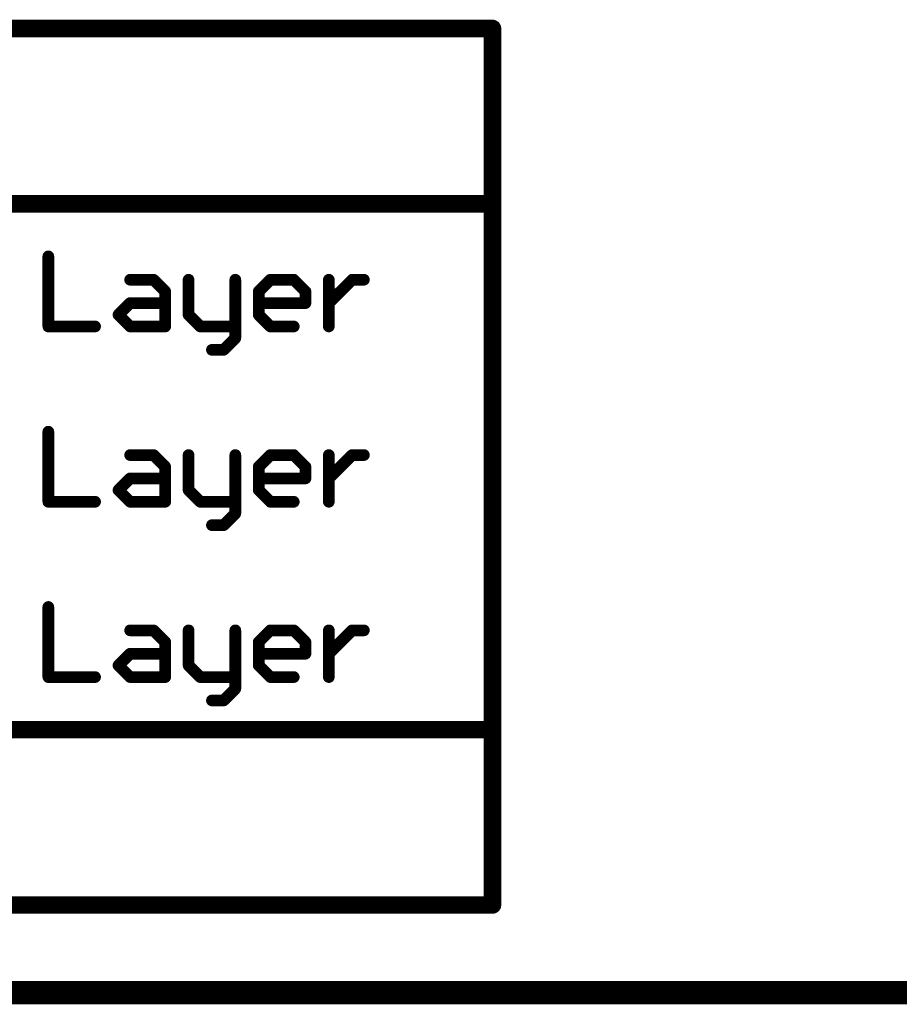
# Model space of a CAD drawing. Extents: x -2.2 to 8.3, y -2.9 to 5.2.
# Tile 56 of 205: x 3 to 3.8, y -2.9 to -2. Entities that reach past the tile are written whole.
import ezdxf

# ---------------------------------------------------------------- set-up
doc = ezdxf.new("R2010")
doc.units = 0
doc.layers.get('0').update_dxf_attribs({"linetype": 'CONTINUOUS'})
doc.layers.add('acc-ni-360-20-in-a_document', color=1, linetype='CONTINUOUS')
doc.layers.add('acc-ni-360-20-in-a_drawing_1', color=1, linetype='CONTINUOUS')

# ---------------------------------------------------------------- blocks, each defined once
blk = doc.blocks.new('D31')
at = {"const_width": 0.01}
blk.add_lwpolyline([(-0.005, 0, 1), (0.005, 0, 1)], format="xyb", close=True, dxfattribs=at)
blk = doc.blocks.new('D29')
at = {"const_width": 0.005}
blk.add_lwpolyline([(-0.0025, 0, 1), (0.0025, 0, 1)], format="xyb", close=True, dxfattribs=at)
blk = doc.blocks.new('D38')
at = {"const_width": 0.0075}
blk.add_lwpolyline([(-0.00375, 0, 1), (0.00375, 0, 1)], format="xyb", close=True, dxfattribs=at)

msp = doc.modelspace()

# ---------------------------------------------------------------- linework, layer by layer
at = {"layer": 'acc-ni-360-20-in-a_document', "color": 1, "const_width": 0.02}
for points in [[(-2.223182, -2.8732), (3.176818, -2.8732)], [(3.176818, -2.8732), (3.881818, -2.8732)]]:
    msp.add_lwpolyline(points, dxfattribs=at)
at = {"layer": 'acc-ni-360-20-in-a_drawing_1', "color": 1}
for points, const_width in [([(-1.658899, -2.0482), (3.415714, -2.0482)], 0.015), ([(3.415714, -2.7982), (3.415714, -2.0482)], 0.015), ([(-1.658899, -2.1982), (3.415714, -2.1982)], 0.015), ([(3.035801, -2.243219), (3.035801, -2.3032)], 0.01), ([(3.105778, -2.263213), (3.125772, -2.263213)], 0.01), ([(3.125772, -2.263213), (3.135769, -2.27321)], 0.01), ([(3.155762, -2.263213), (3.155762, -2.293203)], 0.01), ([(3.195749, -2.3032), (3.195749, -2.263213)], 0.01), ([(3.215743, -2.27321), (3.22574, -2.263213)], 0.01), ([(3.22574, -2.263213), (3.245733, -2.263213)], 0.01), ([(3.245733, -2.263213), (3.25573, -2.27321)], 0.01), ([(3.275723, -2.263213), (3.275723, -2.3032)], 0.01), ([(3.28572, -2.27321), (3.295717, -2.263213)], 0.01), ([(3.295717, -2.263213), (3.305714, -2.263213)], 0.01), ([(3.135769, -2.27321), (3.135769, -2.3032)], 0.01), ([(3.215743, -2.293203), (3.215743, -2.27321)], 0.01), ([(3.25573, -2.27321), (3.25573, -2.283206)], 0.01), ([(3.275723, -2.283206), (3.28572, -2.27321)], 0.01), ([(3.095782, -2.293203), (3.105778, -2.283206)], 0.01), ([(3.105778, -2.283206), (3.135769, -2.283206)], 0.01), ([(3.25573, -2.283206), (3.215743, -2.283206)], 0.01), ([(3.275723, -2.3032), (3.275723, -2.283206)], 0.01), ([(3.105778, -2.3032), (3.095782, -2.293203)], 0.01), ([(3.155762, -2.293203), (3.165759, -2.3032)], 0.01), ([(3.22574, -2.3032), (3.215743, -2.293203)], 0.01), ([(3.035801, -2.3032), (3.075788, -2.3032)], 0.01), ([(3.135769, -2.3032), (3.105778, -2.3032)], 0.01), ([(3.165759, -2.3032), (3.195749, -2.3032)], 0.01), ([(3.195749, -2.3032), (3.195749, -2.313197)], 0.01), ([(3.245733, -2.3032), (3.22574, -2.3032)], 0.01), ([(3.195749, -2.313197), (3.185752, -2.323193)], 0.01), ([(3.185752, -2.323193), (3.175756, -2.323193)], 0.01), ([(3.035801, -2.393219), (3.035801, -2.4532)], 0.01), ([(3.105778, -2.413213), (3.125772, -2.413213)], 0.01), ([(3.125772, -2.413213), (3.135769, -2.42321)], 0.01), ([(3.155762, -2.413213), (3.155762, -2.443203)], 0.01), ([(3.195749, -2.4532), (3.195749, -2.413213)], 0.01), ([(3.215743, -2.42321), (3.22574, -2.413213)], 0.01), ([(3.22574, -2.413213), (3.245733, -2.413213)], 0.01), ([(3.245733, -2.413213), (3.25573, -2.42321)], 0.01), ([(3.275723, -2.413213), (3.275723, -2.4532)], 0.01), ([(3.28572, -2.42321), (3.295717, -2.413213)], 0.01), ([(3.295717, -2.413213), (3.305714, -2.413213)], 0.01), ([(3.135769, -2.42321), (3.135769, -2.4532)], 0.01), ([(3.215743, -2.443203), (3.215743, -2.42321)], 0.01), ([(3.25573, -2.42321), (3.25573, -2.433206)], 0.01), ([(3.275723, -2.433206), (3.28572, -2.42321)], 0.01), ([(3.095782, -2.443203), (3.105778, -2.433206)], 0.01), ([(3.105778, -2.433206), (3.135769, -2.433206)], 0.01), ([(3.25573, -2.433206), (3.215743, -2.433206)], 0.01), ([(3.275723, -2.4532), (3.275723, -2.433206)], 0.01), ([(3.105778, -2.4532), (3.095782, -2.443203)], 0.01), ([(3.155762, -2.443203), (3.165759, -2.4532)], 0.01), ([(3.22574, -2.4532), (3.215743, -2.443203)], 0.01), ([(3.035801, -2.4532), (3.075788, -2.4532)], 0.01), ([(3.135769, -2.4532), (3.105778, -2.4532)], 0.01), ([(3.165759, -2.4532), (3.195749, -2.4532)], 0.01), ([(3.195749, -2.4532), (3.195749, -2.463197)], 0.01), ([(3.245733, -2.4532), (3.22574, -2.4532)], 0.01), ([(3.195749, -2.463197), (3.185752, -2.473193)], 0.01), ([(3.185752, -2.473193), (3.175756, -2.473193)], 0.01), ([(3.035801, -2.543219), (3.035801, -2.6032)], 0.01), ([(3.105778, -2.563213), (3.125772, -2.563213)], 0.01), ([(3.125772, -2.563213), (3.135769, -2.57321)], 0.01), ([(3.155762, -2.563213), (3.155762, -2.593203)], 0.01), ([(3.195749, -2.6032), (3.195749, -2.563213)], 0.01), ([(3.215743, -2.57321), (3.22574, -2.563213)], 0.01), ([(3.22574, -2.563213), (3.245733, -2.563213)], 0.01), ([(3.245733, -2.563213), (3.25573, -2.57321)], 0.01), ([(3.275723, -2.563213), (3.275723, -2.6032)], 0.01), ([(3.28572, -2.57321), (3.295717, -2.563213)], 0.01), ([(3.295717, -2.563213), (3.305714, -2.563213)], 0.01), ([(3.135769, -2.57321), (3.135769, -2.6032)], 0.01), ([(3.215743, -2.593203), (3.215743, -2.57321)], 0.01), ([(3.25573, -2.57321), (3.25573, -2.583206)], 0.01), ([(3.275723, -2.583206), (3.28572, -2.57321)], 0.01), ([(3.095782, -2.593203), (3.105778, -2.583206)], 0.01), ([(3.105778, -2.583206), (3.135769, -2.583206)], 0.01), ([(3.25573, -2.583206), (3.215743, -2.583206)], 0.01), ([(3.275723, -2.6032), (3.275723, -2.583206)], 0.01), ([(3.105778, -2.6032), (3.095782, -2.593203)], 0.01), ([(3.155762, -2.593203), (3.165759, -2.6032)], 0.01), ([(3.22574, -2.6032), (3.215743, -2.593203)], 0.01), ([(3.035801, -2.6032), (3.075788, -2.6032)], 0.01), ([(3.135769, -2.6032), (3.105778, -2.6032)], 0.01), ([(3.165759, -2.6032), (3.195749, -2.6032)], 0.01), ([(3.195749, -2.6032), (3.195749, -2.613197)], 0.01), ([(3.245733, -2.6032), (3.22574, -2.6032)], 0.01), ([(3.195749, -2.613197), (3.185752, -2.623193)], 0.01), ([(3.185752, -2.623193), (3.175756, -2.623193)], 0.01), ([(-1.658899, -2.6482), (3.415714, -2.6482)], 0.015), ([(-1.658899, -2.7982), (3.415714, -2.7982)], 0.015)]:
    msp.add_lwpolyline(points, dxfattribs=dict(at, const_width=const_width))

# ---------------------------------------------------------------- block references
at = {"layer": 'acc-ni-360-20-in-a_document'}
msp.add_blockref('D31', (3.176818, -2.8732), dxfattribs=at)
msp.add_blockref('D31', (3.176818, -2.8732), dxfattribs=at)
at = {"layer": 'acc-ni-360-20-in-a_drawing_1'}
for name, p in [('D38', (3.415714, -2.0482)), ('D38', (3.415714, -2.0482)), ('D38', (3.415714, -2.1982)), ('D29', (3.035801, -2.243219)), ('D29', (3.105778, -2.263213)), ('D29', (3.125772, -2.263213)), ('D29', (3.155762, -2.263213)), ('D29', (3.195749, -2.263213)), ('D29', (3.22574, -2.263213)), ('D29', (3.245733, -2.263213)), ('D29', (3.275723, -2.263213)), ('D29', (3.295717, -2.263213)), ('D29', (3.305714, -2.263213)), ('D29', (3.135769, -2.27321)), ('D29', (3.215743, -2.27321)), ('D29', (3.25573, -2.27321)), ('D29', (3.28572, -2.27321)), ('D29', (3.105778, -2.283206)), ('D29', (3.135769, -2.283206)), ('D29', (3.215743, -2.283206)), ('D29', (3.25573, -2.283206)), ('D29', (3.275723, -2.283206)), ('D29', (3.095782, -2.293203)), ('D29', (3.155762, -2.293203)), ('D29', (3.215743, -2.293203)), ('D29', (3.035801, -2.3032)), ('D29', (3.075788, -2.3032)), ('D29', (3.105778, -2.3032)), ('D29', (3.135769, -2.3032)), ('D29', (3.165759, -2.3032)), ('D29', (3.195749, -2.3032)), ('D29', (3.195749, -2.3032)), ('D29', (3.22574, -2.3032)), ('D29', (3.245733, -2.3032)), ('D29', (3.275723, -2.3032)), ('D29', (3.195749, -2.313197)), ('D29', (3.175756, -2.323193)), ('D29', (3.185752, -2.323193)), ('D29', (3.035801, -2.393219)), ('D29', (3.105778, -2.413213)), ('D29', (3.125772, -2.413213)), ('D29', (3.155762, -2.413213)), ('D29', (3.195749, -2.413213)), ('D29', (3.22574, -2.413213)), ('D29', (3.245733, -2.413213)), ('D29', (3.275723, -2.413213)), ('D29', (3.295717, -2.413213)), ('D29', (3.305714, -2.413213)), ('D29', (3.135769, -2.42321)), ('D29', (3.215743, -2.42321)), ('D29', (3.25573, -2.42321)), ('D29', (3.28572, -2.42321)), ('D29', (3.105778, -2.433206)), ('D29', (3.135769, -2.433206)), ('D29', (3.215743, -2.433206)), ('D29', (3.25573, -2.433206)), ('D29', (3.275723, -2.433206)), ('D29', (3.095782, -2.443203)), ('D29', (3.155762, -2.443203)), ('D29', (3.215743, -2.443203)), ('D29', (3.035801, -2.4532)), ('D29', (3.075788, -2.4532)), ('D29', (3.105778, -2.4532)), ('D29', (3.135769, -2.4532)), ('D29', (3.165759, -2.4532)), ('D29', (3.195749, -2.4532)), ('D29', (3.195749, -2.4532)), ('D29', (3.22574, -2.4532)), ('D29', (3.245733, -2.4532)), ('D29', (3.275723, -2.4532)), ('D29', (3.195749, -2.463197)), ('D29', (3.175756, -2.473193)), ('D29', (3.185752, -2.473193)), ('D29', (3.035801, -2.543219)), ('D29', (3.105778, -2.563213)), ('D29', (3.125772, -2.563213)), ('D29', (3.155762, -2.563213)), ('D29', (3.195749, -2.563213)), ('D29', (3.22574, -2.563213)), ('D29', (3.245733, -2.563213)), ('D29', (3.275723, -2.563213)), ('D29', (3.295717, -2.563213)), ('D29', (3.305714, -2.563213)), ('D29', (3.135769, -2.57321)), ('D29', (3.215743, -2.57321)), ('D29', (3.25573, -2.57321)), ('D29', (3.28572, -2.57321)), ('D29', (3.105778, -2.583206)), ('D29', (3.135769, -2.583206)), ('D29', (3.215743, -2.583206)), ('D29', (3.25573, -2.583206)), ('D29', (3.275723, -2.583206)), ('D29', (3.095782, -2.593203)), ('D29', (3.155762, -2.593203)), ('D29', (3.215743, -2.593203)), ('D29', (3.035801, -2.6032)), ('D29', (3.075788, -2.6032)), ('D29', (3.105778, -2.6032)), ('D29', (3.135769, -2.6032)), ('D29', (3.165759, -2.6032)), ('D29', (3.195749, -2.6032)), ('D29', (3.195749, -2.6032)), ('D29', (3.22574, -2.6032)), ('D29', (3.245733, -2.6032)), ('D29', (3.275723, -2.6032)), ('D29', (3.195749, -2.613197)), ('D29', (3.175756, -2.623193)), ('D29', (3.185752, -2.623193)), ('D38', (3.415714, -2.6482)), ('D38', (3.415714, -2.7982))]:
    msp.add_blockref(name, p, dxfattribs=at)

doc.saveas('drawing.dxf')
